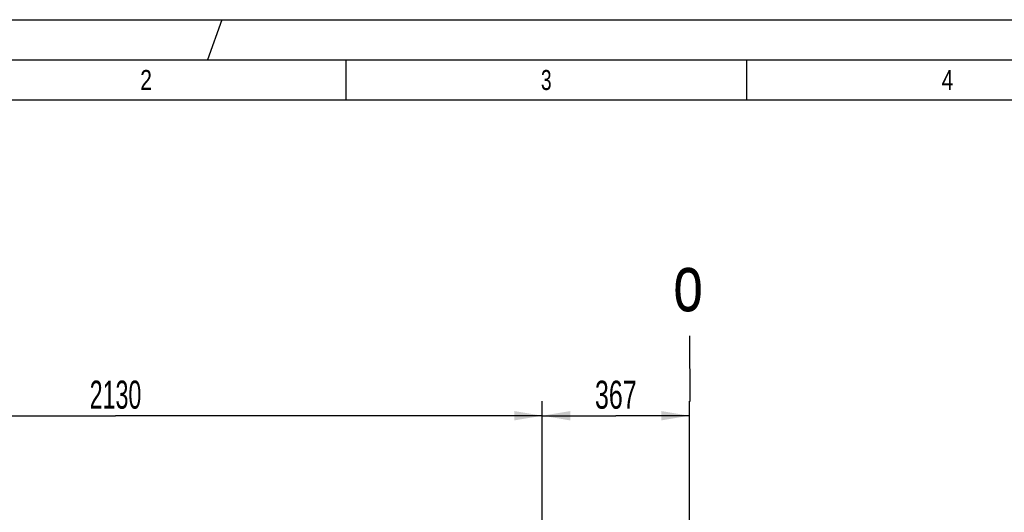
# Model space of a CAD drawing. Header units: millimetres. Extents: x 0 to 841, y 0 to 594.
# Tile 12 of 59: x 80 to 203, y 533 to 594. Entities that reach past the tile are written whole.
import ezdxf
from ezdxf.enums import TextEntityAlignment as Align

# ---------------------------------------------------------------- set-up
doc = ezdxf.new("R2010")
doc.units = ezdxf.units.MM
doc.header["$LTSCALE"] = 46.255
doc.layers.get('0').update_dxf_attribs({"linetype": 'CONTINUOUS'})
doc.styles.get("Standard").update_dxf_attribs({"font": 'txt', "width": 0.6})
doc.styles.add('TEXTSTYLE_2', font='txt')
doc.dimstyles.new('DIMSTYLE_1', dxfattribs={"dimtxt": 3.5, "dimasz": 3.5, "dimexe": 1.8, "dimexo": 0, "dimgap": 0.875, "dimtad": 1, "dimlfac": 20, "dimdsep": 46, "dimtxsty": 'STANDARD', "dimblk": '_FILLED', "dimblk1": '_FILLED', "dimblk2": '_FILLED', "dimcen": 0.09, "dimadec": 0, "dimazin": 0, "dimtp": 2, "dimtm": 2, "dimtfac": 1, "dimtofl": 0, "dimtmove": 0, "dimatfit": 3, "dimldrblk": '_FILLED', "dimfxl": 1, "dimtolj": 1, "dimarcsym": 0})
doc.dimstyles.new('DIMSTYLE_5', dxfattribs={"dimtxt": 3.5, "dimasz": 3.5, "dimexe": 1.8, "dimexo": 0, "dimgap": 0.875, "dimtad": 1, "dimlfac": 20, "dimdsep": 46, "dimtxsty": 'STANDARD', "dimblk": '_FILLED', "dimblk1": '_FILLED', "dimblk2": '_FILLED', "dimcen": 0.09, "dimadec": 0, "dimazin": 0, "dimtp": 0.5, "dimtm": 0.5, "dimtfac": 1, "dimtofl": 0, "dimtmove": 0, "dimatfit": 3, "dimldrblk": '_FILLED', "dimfxl": 1, "dimtolj": 1, "dimarcsym": 0})

# ---------------------------------------------------------------- blocks, each defined once
blk = doc.blocks.new('_FILLED')
at = {"color": 0, "linetype": 'BYBLOCK'}
blk.add_solid([(0, 0), (-1, 0.167), (-1, -0.167)], dxfattribs=at)
blk = doc.blocks.new('*D9')
at = {"color": 2, "linetype": 'CONTINUOUS'}
for p, q in [((145, 450.75), (145, 546.4)), ((163.35, 514.25), (163.35, 546.4)), ((145, 544.6), (154.175, 544.6)), ((163.35, 544.6), (154.175, 544.6))]:
    blk.add_line(p, q, dxfattribs=at)
at = {"color": 2, "linetype": 'CONTINUOUS', "xscale": 3.5, "yscale": 3.5, "zscale": 3.5, "rotation": 180}
blk.add_blockref('_FILLED', (145, 544.6), dxfattribs=at)
at = {"color": 2, "linetype": 'CONTINUOUS', "xscale": 3.5, "yscale": 3.5, "zscale": 3.5}
blk.add_blockref('_FILLED', (163.35, 544.6), dxfattribs=at)
at = {"color": 2, "linetype": 'CONTINUOUS', "width": 0.666667}
blk.add_text('367', height=3.5, dxfattribs=at).set_placement((154.175, 545.475), align=Align.CENTER)
blk = doc.blocks.new('*D10')
at = {"color": 2, "linetype": 'CONTINUOUS'}
for p, q in [((38.5, 454.8), (38.5, 546.4)), ((145, 468.2), (145, 546.4)), ((38.5, 544.6), (91.75, 544.6)), ((145, 544.6), (91.75, 544.6))]:
    blk.add_line(p, q, dxfattribs=at)
at = {"color": 2, "linetype": 'CONTINUOUS', "xscale": 3.5, "yscale": 3.5, "zscale": 3.5, "rotation": 180}
blk.add_blockref('_FILLED', (38.5, 544.6), dxfattribs=at)
at = {"color": 2, "linetype": 'CONTINUOUS', "xscale": 3.5, "yscale": 3.5, "zscale": 3.5}
blk.add_blockref('_FILLED', (145, 544.6), dxfattribs=at)
at = {"color": 2, "linetype": 'CONTINUOUS', "width": 0.619048}
blk.add_text('2130', height=3.5, dxfattribs=at).set_placement((91.75, 545.48), align=Align.CENTER)

msp = doc.modelspace()

# ---------------------------------------------------------------- linework, layer by layer
at = {"color": 5, "linetype": 'CONTINUOUS'}
for p, q in [((0, 594), (841, 594)), ((105, 594), (103.23232, 589)), ((120.5, 589), (120.5, 584)), ((170.5, 589), (170.5, 584)), ((10, 584), (831, 584))]:
    msp.add_line(p, q, dxfattribs=at)
at = {"color": 6, "linetype": 'CONTINUOUS'}
msp.add_line((5, 589), (836, 589), dxfattribs=at)
at = {"color": 7, "linetype": 'CONTINUOUS'}
msp.add_line((163.38628, 554.56342), (163.39717, 546.37942), dxfattribs=at)

# ---------------------------------------------------------------- texts
at = {"color": 5, "linetype": 'CONTINUOUS', "style": 'TEXTSTYLE_2'}
for s, width, p in [('2', 0.785714, (94.833, 585.231)), ('3', 0.714286, (144.833, 585.231)), ('4', 0.785714, (194.833, 585.231))]:
    msp.add_text(s, height=2.50001, dxfattribs=dict(at, width=width)).set_placement(p)
at = {"color": 2, "linetype": 'CONTINUOUS', "width": 0.714286}
msp.add_text('o', height=7, dxfattribs=at).set_placement((161.33761, 557.6421))

# ---------------------------------------------------------------- dimensions: what is measured, and where the dimension line sits
at = {"color": 2, "linetype": 'CONTINUOUS'}
dim = msp.add_linear_dim(base=(38.5, 544.6), p1=(145, 468.20275), p2=(38.5, 454.8), angle=180, dimstyle='DIMSTYLE_1', dxfattribs=at)
dim.commit()
dim.dimension.update_dxf_attribs({"geometry": '*D10', "text_midpoint": (91.41667, 544.6), "dimtype": 160})
dim = msp.add_linear_dim(base=(163.35, 544.6), p1=(145, 450.75), p2=(163.35, 514.25), dimstyle='DIMSTYLE_5', dxfattribs=at)
dim.commit()
dim.dimension.update_dxf_attribs({"geometry": '*D9', "text_midpoint": (153.84167, 544.6), "dimtype": 160})

doc.saveas('drawing.dxf')
